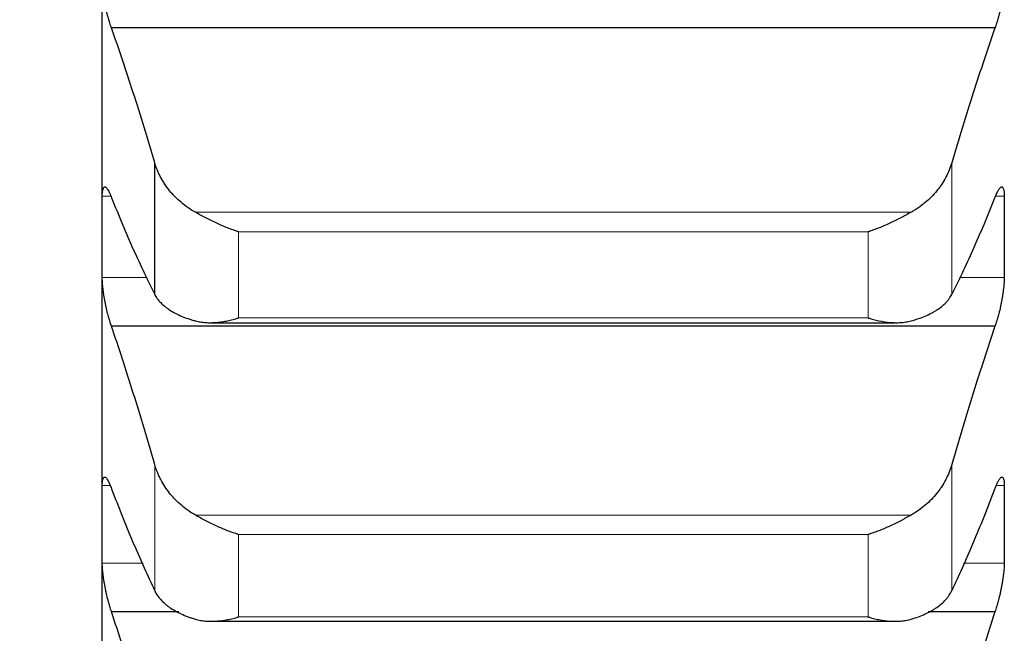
# Model space of a CAD drawing. Header units: inches. Extents: x 0 to 20790, y -12 to 14700.
# Tile 132 of 256: x 6258 to 6315, y 9497 to 9533. Entities that reach past the tile are written whole.
import ezdxf

# ---------------------------------------------------------------- set-up
doc = ezdxf.new("R2010")
doc.units = ezdxf.units.IN
doc.layers.add('1', color=7, linetype='Continuous', true_color=0xffffff)
doc.layers.add('254', color=7, linetype='Continuous', true_color=0xffffff)
doc.styles.add('latin_extended', font='simplex.shx')
doc.dimstyles.get("Standard").update_dxf_attribs({"dimtxt": 0.18, "dimasz": 0.18, "dimexe": 0.18, "dimexo": 0.0625, "dimgap": 0.09, "dimtad": 0, "dimtih": 1, "dimtoh": 1, "dimdec": 4, "dimzin": 0, "dimdsep": 46, "dimtxsty": 'Standard', "dimcen": 0.09, "dimadec": 0, "dimazin": 0, "dimtfac": 1, "dimtdec": 4, "dimtofl": 0, "dimtmove": 0, "dimatfit": 3, "dimfxl": 1, "dimtolj": 1, "dimtzin": 0, "dimarcsym": 0})

# ---------------------------------------------------------------- blocks, each defined once
blk = doc.blocks.new('_U2')
at = {"layer": '254', "color": 3, "linetype": 'Continuous', "lineweight": 13, "transparency": 16777216}
for p, q in [((7346.058, 11562.404), (7346.058, 8391.817)), ((658.558, 9851.463), (658.558, 8391.817)), ((781.058, 8426.817), (7223.558, 8426.817))]:
    blk.add_line(p, q, dxfattribs=at)
at = {"layer": '254', "color": 3, "transparency": 16777216}
for points in [[(781.058, 8447.233), (781.058, 8406.4), (658.558, 8426.817)], [(7223.558, 8406.4), (7223.558, 8447.233), (7346.058, 8426.817)]]:
    blk.add_solid(points, dxfattribs=at)
at = {"layer": 'Defpoints', "color": 0, "transparency": 16777216}
for p in [(7346.058, 11597.404), (658.558, 9886.463), (7346.058, 8426.817)]:
    blk.add_point(p, dxfattribs=at)
at = {"layer": '254', "color": 2, "lineweight": 13, "transparency": 16777216, "insert": (3786.475, 8610.567), "char_height": 122.5, "attachment_point": 1, "style": 'latin_extended'}
blk.add_mtext('\\A1;6687', dxfattribs=at)

msp = doc.modelspace()

# ---------------------------------------------------------------- linework, layer by layer
at = {"layer": '1', "color": 2, "linetype": 'Continuous', "lineweight": 25}
for p, q in [((6262.558, 9520.245), (6262.558, 9537.552)), ((6314.021, 9532.294), (6263.096, 9532.294)), ((6265.585, 9516.922), (6265.585, 9524.521)), ((6262.558, 9503.666), (6262.558, 9520.245)), ((6314.021, 9515.088), (6263.096, 9515.088)), ((6268.802, 9515.293), (6308.34, 9515.293)), ((6262.558, 9487.841), (6262.558, 9503.666)), ((6266.976, 9498.618), (6263.096, 9498.618)), ((6314.021, 9498.618), (6310.176, 9498.618)), ((6268.878, 9498.069), (6308.257, 9498.069))]:
    msp.add_line(p, q, dxfattribs=at)
at = {"layer": '1', "color": 110, "linetype": 'Continuous', "lineweight": 13}
for p, q in [((6311.532, 9516.922), (6311.532, 9524.521)), ((6263.06, 9522.589), (6262.561, 9522.589)), ((6314.556, 9522.589), (6314.059, 9522.589)), ((6309.19, 9521.666), (6267.927, 9521.666)), ((6306.702, 9520.533), (6270.414, 9520.533)), ((6270.414, 9515.571), (6270.414, 9520.533)), ((6306.702, 9515.571), (6306.702, 9520.533)), ((6265.148, 9517.902), (6262.561, 9517.902)), ((6314.556, 9517.902), (6311.968, 9517.902)), ((6306.702, 9515.571), (6270.414, 9515.571)), ((6265.585, 9499.828), (6265.585, 9507.107)), ((6311.532, 9499.828), (6311.532, 9507.107)), ((6263.017, 9505.907), (6262.561, 9505.907)), ((6314.556, 9505.907), (6314.104, 9505.907)), ((6309.19, 9504.197), (6267.927, 9504.197)), ((6306.702, 9503.073), (6270.414, 9503.073)), ((6270.414, 9498.32), (6270.414, 9503.073)), ((6306.702, 9498.32), (6306.702, 9503.073)), ((6264.909, 9501.425), (6262.561, 9501.425)), ((6314.556, 9501.425), (6312.208, 9501.425)), ((6306.702, 9498.32), (6270.414, 9498.32))]:
    msp.add_line(p, q, dxfattribs=at)
at = {"layer": '1', "color": 2, "linetype": 'Continuous', "lineweight": 25}
for points, knots in [([(6263.096, 9532.294), (6263.061, 9532.385), (6263.027, 9532.484), (6262.977, 9532.643), (6262.96, 9532.698), (6262.936, 9532.783), (6262.927, 9532.811), (6262.911, 9532.87), (6262.903, 9532.899), (6262.863, 9533.048), (6262.832, 9533.17), (6262.789, 9533.359), (6262.775, 9533.423), (6262.755, 9533.521), (6262.748, 9533.553), (6262.735, 9533.618), (6262.728, 9533.651), (6262.697, 9533.813), (6262.675, 9533.943), (6262.65, 9534.103), (6262.645, 9534.135), (6262.636, 9534.2), (6262.631, 9534.232), (6262.619, 9534.327), (6262.611, 9534.389), (6262.59, 9534.571), (6262.579, 9534.688), (6262.57, 9534.827), (6262.569, 9534.855), (6262.566, 9534.909), (6262.565, 9534.935), (6262.562, 9535.013), (6262.561, 9535.062), (6262.561, 9535.11)], [0, 0, 0, 0, 0.125, 0.125, 0.1875, 0.1875, 0.21875, 0.21875, 0.25, 0.25, 0.375, 0.375, 0.4375, 0.4375, 0.46875, 0.46875, 0.5, 0.5, 0.625, 0.625, 0.65625, 0.65625, 0.6875, 0.6875, 0.75, 0.75, 0.875, 0.875, 0.90625, 0.90625, 0.9375, 0.9375, 1, 1, 1, 1]), ([(6314.556, 9535.11), (6314.556, 9535.062), (6314.554, 9534.963), (6314.545, 9534.804), (6314.537, 9534.69), (6314.529, 9534.602), (6314.526, 9534.572), (6314.52, 9534.512), (6314.516, 9534.482), (6314.499, 9534.329), (6314.482, 9534.204), (6314.457, 9534.043), (6314.452, 9534.01), (6314.444, 9533.961), (6314.441, 9533.945), (6314.436, 9533.912), (6314.422, 9533.831), (6314.395, 9533.685), (6314.369, 9533.556), (6314.342, 9533.427), (6314.328, 9533.363), (6314.284, 9533.171), (6314.254, 9533.049), (6314.206, 9532.872), (6314.19, 9532.814), (6314.165, 9532.729), (6314.157, 9532.701), (6314.14, 9532.645), (6314.132, 9532.618), (6314.089, 9532.484), (6314.055, 9532.385), (6314.021, 9532.294)], [0, 0, 0, 0, 0.0625, 0.125, 0.1875, 0.1875, 0.21875, 0.21875, 0.25, 0.25, 0.375, 0.375, 0.40625, 0.40625, 0.421875, 0.421875, 0.4375, 0.5, 0.5625, 0.5625, 0.625, 0.625, 0.75, 0.75, 0.8125, 0.8125, 0.84375, 0.84375, 0.875, 0.875, 1, 1, 1, 1]), ([(6267.927, 9521.666), (6267.781, 9521.747), (6267.641, 9521.833), (6267.372, 9522.018), (6267.114, 9522.213), (6266.878, 9522.431), (6266.738, 9522.573), (6266.71, 9522.602), (6266.655, 9522.66), (6266.628, 9522.69), (6266.547, 9522.779), (6266.496, 9522.84), (6266.346, 9523.023), (6266.253, 9523.149), (6266.082, 9523.408), (6266.003, 9523.54), (6265.895, 9523.743), (6265.86, 9523.811), (6265.811, 9523.915), (6265.796, 9523.95), (6265.765, 9524.02), (6265.75, 9524.056), (6265.677, 9524.232), (6265.627, 9524.376), (6265.585, 9524.521)], [0, 0, 0, 0, 0.125, 0.125, 0.25, 0.375, 0.375, 0.40625, 0.40625, 0.4375, 0.4375, 0.5, 0.5, 0.625, 0.625, 0.75, 0.75, 0.8125, 0.8125, 0.84375, 0.84375, 0.875, 0.875, 1, 1, 1, 1]), ([(6311.532, 9524.521), (6311.489, 9524.376), (6311.439, 9524.233), (6311.325, 9523.953), (6311.196, 9523.678), (6311.038, 9523.413), (6310.909, 9523.218), (6310.864, 9523.153), (6310.794, 9523.058), (6310.77, 9523.026), (6310.721, 9522.964), (6310.697, 9522.933), (6310.572, 9522.779), (6310.36, 9522.543), (6310.125, 9522.326), (6309.878, 9522.119), (6309.749, 9522.021), (6309.579, 9521.904), (6309.544, 9521.881), (6309.475, 9521.836), (6309.37, 9521.769), (6309.263, 9521.706), (6309.19, 9521.666)], [0, 0, 0, 0, 0.125, 0.125, 0.25, 0.375, 0.375, 0.4375, 0.4375, 0.46875, 0.46875, 0.5, 0.5, 0.625, 0.75, 0.75, 0.875, 0.875, 0.90625, 0.90625, 0.9375, 1, 1, 1, 1]), ([(6262.561, 9522.589), (6262.561, 9522.635), (6262.563, 9522.72), (6262.571, 9522.832), (6262.58, 9522.895), (6262.588, 9522.939), (6262.591, 9522.953), (6262.597, 9522.979), (6262.6, 9522.991), (6262.618, 9523.048), (6262.634, 9523.081), (6262.659, 9523.107), (6262.664, 9523.111), (6262.672, 9523.116), (6262.675, 9523.118), (6262.681, 9523.121), (6262.695, 9523.126), (6262.721, 9523.128), (6262.747, 9523.116), (6262.774, 9523.099), (6262.788, 9523.087), (6262.832, 9523.042), (6262.863, 9523), (6262.91, 9522.921), (6262.927, 9522.891), (6262.951, 9522.843), (6262.96, 9522.827), (6262.976, 9522.792), (6262.985, 9522.774), (6263.027, 9522.68), (6263.061, 9522.596), (6263.096, 9522.503)], [0, 0, 0, 0, 0.0625, 0.125, 0.1875, 0.1875, 0.21875, 0.21875, 0.25, 0.25, 0.375, 0.375, 0.40625, 0.40625, 0.421875, 0.421875, 0.4375, 0.5, 0.5625, 0.5625, 0.625, 0.625, 0.75, 0.75, 0.8125, 0.8125, 0.84375, 0.84375, 0.875, 0.875, 1, 1, 1, 1]), ([(6314.021, 9522.503), (6314.055, 9522.596), (6314.089, 9522.68), (6314.14, 9522.791), (6314.156, 9522.826), (6314.181, 9522.874), (6314.189, 9522.889), (6314.206, 9522.919), (6314.214, 9522.933), (6314.254, 9523), (6314.284, 9523.041), (6314.328, 9523.086), (6314.342, 9523.098), (6314.362, 9523.112), (6314.369, 9523.115), (6314.382, 9523.121), (6314.388, 9523.123), (6314.419, 9523.13), (6314.442, 9523.122), (6314.467, 9523.097), (6314.471, 9523.091), (6314.481, 9523.078), (6314.485, 9523.07), (6314.498, 9523.045), (6314.506, 9523.026), (6314.527, 9522.958), (6314.537, 9522.9), (6314.546, 9522.813), (6314.548, 9522.795), (6314.551, 9522.758), (6314.552, 9522.738), (6314.555, 9522.678), (6314.556, 9522.635), (6314.556, 9522.589)], [0, 0, 0, 0, 0.125, 0.125, 0.1875, 0.1875, 0.21875, 0.21875, 0.25, 0.25, 0.375, 0.375, 0.4375, 0.4375, 0.46875, 0.46875, 0.5, 0.5, 0.625, 0.625, 0.65625, 0.65625, 0.6875, 0.6875, 0.75, 0.75, 0.875, 0.875, 0.90625, 0.90625, 0.9375, 0.9375, 1, 1, 1, 1]), ([(6270.414, 9520.533), (6270.411, 9520.534), (6270.408, 9520.535), (6270.401, 9520.537), (6270.398, 9520.538), (6270.388, 9520.541), (6270.368, 9520.548), (6270.321, 9520.563), (6270.229, 9520.593), (6270.15, 9520.621), (6269.992, 9520.677), (6269.887, 9520.717), (6269.573, 9520.841), (6269.365, 9520.932), (6269.054, 9521.077), (6268.95, 9521.127), (6268.795, 9521.204), (6268.743, 9521.23), (6268.639, 9521.283), (6268.587, 9521.31), (6268.432, 9521.391), (6268.33, 9521.445), (6268.127, 9521.555), (6268.027, 9521.611), (6267.927, 9521.666)], [0, 0, 0, 0, 0.003906, 0.003906, 0.007812, 0.007812, 0.015625, 0.03125, 0.0625, 0.125, 0.125, 0.25, 0.25, 0.5, 0.5, 0.625, 0.625, 0.6875, 0.6875, 0.75, 0.75, 0.875, 0.875, 1, 1, 1, 1]), ([(6309.19, 9521.666), (6309.09, 9521.611), (6308.99, 9521.556), (6308.789, 9521.447), (6308.687, 9521.392), (6308.484, 9521.286), (6308.381, 9521.234), (6308.174, 9521.131), (6308.07, 9521.08), (6307.86, 9520.982), (6307.756, 9520.935), (6307.546, 9520.844), (6307.441, 9520.8), (6307.231, 9520.717), (6307.125, 9520.677), (6306.967, 9520.621), (6306.888, 9520.593), (6306.795, 9520.563), (6306.749, 9520.548), (6306.729, 9520.541), (6306.716, 9520.537), (6306.709, 9520.535), (6306.702, 9520.533)], [0, 0, 0, 0, 0.125, 0.125, 0.25, 0.25, 0.375, 0.375, 0.5, 0.5, 0.625, 0.625, 0.75, 0.75, 0.875, 0.875, 0.9375, 0.96875, 0.984375, 0.992187, 0.992187, 1, 1, 1, 1]), ([(6263.096, 9515.088), (6263.061, 9515.183), (6263.027, 9515.285), (6262.977, 9515.448), (6262.96, 9515.504), (6262.936, 9515.591), (6262.927, 9515.62), (6262.911, 9515.679), (6262.903, 9515.71), (6262.863, 9515.861), (6262.832, 9515.984), (6262.789, 9516.175), (6262.775, 9516.239), (6262.755, 9516.337), (6262.748, 9516.37), (6262.735, 9516.435), (6262.728, 9516.467), (6262.697, 9516.63), (6262.675, 9516.758), (6262.65, 9516.918), (6262.645, 9516.95), (6262.636, 9517.013), (6262.631, 9517.045), (6262.619, 9517.139), (6262.611, 9517.2), (6262.59, 9517.379), (6262.579, 9517.493), (6262.57, 9517.629), (6262.569, 9517.656), (6262.566, 9517.708), (6262.565, 9517.733), (6262.562, 9517.808), (6262.561, 9517.856), (6262.561, 9517.902)], [0, 0, 0, 0, 0.125, 0.125, 0.1875, 0.1875, 0.21875, 0.21875, 0.25, 0.25, 0.375, 0.375, 0.4375, 0.4375, 0.46875, 0.46875, 0.5, 0.5, 0.625, 0.625, 0.65625, 0.65625, 0.6875, 0.6875, 0.75, 0.75, 0.875, 0.875, 0.90625, 0.90625, 0.9375, 0.9375, 1, 1, 1, 1]), ([(6314.556, 9517.902), (6314.556, 9517.856), (6314.554, 9517.761), (6314.545, 9517.606), (6314.537, 9517.496), (6314.529, 9517.409), (6314.526, 9517.38), (6314.52, 9517.321), (6314.516, 9517.291), (6314.499, 9517.141), (6314.482, 9517.017), (6314.457, 9516.858), (6314.452, 9516.826), (6314.444, 9516.777), (6314.441, 9516.761), (6314.436, 9516.728), (6314.422, 9516.647), (6314.395, 9516.501), (6314.369, 9516.372), (6314.342, 9516.243), (6314.328, 9516.178), (6314.284, 9515.985), (6314.254, 9515.861), (6314.206, 9515.681), (6314.19, 9515.623), (6314.165, 9515.536), (6314.157, 9515.507), (6314.14, 9515.45), (6314.132, 9515.423), (6314.089, 9515.286), (6314.055, 9515.183), (6314.021, 9515.088)], [0, 0, 0, 0, 0.0625, 0.125, 0.1875, 0.1875, 0.21875, 0.21875, 0.25, 0.25, 0.375, 0.375, 0.40625, 0.40625, 0.421875, 0.421875, 0.4375, 0.5, 0.5625, 0.5625, 0.625, 0.625, 0.75, 0.75, 0.8125, 0.8125, 0.84375, 0.84375, 0.875, 0.875, 1, 1, 1, 1]), ([(6265.585, 9516.922), (6265.627, 9516.838), (6265.677, 9516.757), (6265.792, 9516.599), (6265.921, 9516.446), (6266.079, 9516.301), (6266.208, 9516.196), (6266.253, 9516.161), (6266.323, 9516.11), (6266.347, 9516.094), (6266.395, 9516.06), (6266.42, 9516.044), (6266.545, 9515.963), (6266.756, 9515.84), (6266.991, 9515.729), (6267.238, 9515.624), (6267.368, 9515.574), (6267.538, 9515.516), (6267.572, 9515.504), (6267.641, 9515.482), (6267.746, 9515.449), (6267.854, 9515.418), (6267.927, 9515.398)], [0, 0, 0, 0, 0.125, 0.125, 0.25, 0.375, 0.375, 0.4375, 0.4375, 0.46875, 0.46875, 0.5, 0.5, 0.625, 0.75, 0.75, 0.875, 0.875, 0.90625, 0.90625, 0.9375, 1, 1, 1, 1]), ([(6309.19, 9515.398), (6309.336, 9515.438), (6309.476, 9515.48), (6309.744, 9515.572), (6310.002, 9515.671), (6310.238, 9515.782), (6310.379, 9515.856), (6310.407, 9515.871), (6310.462, 9515.901), (6310.489, 9515.916), (6310.569, 9515.963), (6310.621, 9515.995), (6310.77, 9516.092), (6310.863, 9516.159), (6311.035, 9516.298), (6311.114, 9516.37), (6311.222, 9516.482), (6311.256, 9516.52), (6311.305, 9516.578), (6311.321, 9516.598), (6311.352, 9516.637), (6311.367, 9516.657), (6311.439, 9516.757), (6311.489, 9516.838), (6311.532, 9516.922)], [0, 0, 0, 0, 0.125, 0.125, 0.25, 0.375, 0.375, 0.40625, 0.40625, 0.4375, 0.4375, 0.5, 0.5, 0.625, 0.625, 0.75, 0.75, 0.8125, 0.8125, 0.84375, 0.84375, 0.875, 0.875, 1, 1, 1, 1]), ([(6267.927, 9515.398), (6268.026, 9515.371), (6268.127, 9515.35), (6268.328, 9515.318), (6268.429, 9515.307), (6268.633, 9515.294), (6268.736, 9515.292), (6268.942, 9515.295), (6269.046, 9515.301), (6269.256, 9515.32), (6269.361, 9515.332), (6269.571, 9515.364), (6269.676, 9515.384), (6269.886, 9515.428), (6269.991, 9515.453), (6270.15, 9515.494), (6270.229, 9515.516), (6270.322, 9515.543), (6270.368, 9515.557), (6270.388, 9515.563), (6270.401, 9515.567), (6270.408, 9515.569), (6270.414, 9515.571)], [0, 0, 0, 0, 0.125, 0.125, 0.25, 0.25, 0.375, 0.375, 0.5, 0.5, 0.625, 0.625, 0.75, 0.75, 0.875, 0.875, 0.9375, 0.96875, 0.984375, 0.992187, 0.992187, 1, 1, 1, 1]), ([(6306.702, 9515.571), (6306.706, 9515.57), (6306.709, 9515.569), (6306.716, 9515.567), (6306.719, 9515.566), (6306.729, 9515.563), (6306.749, 9515.557), (6306.795, 9515.543), (6306.888, 9515.516), (6306.967, 9515.494), (6307.125, 9515.453), (6307.23, 9515.428), (6307.544, 9515.362), (6307.752, 9515.329), (6308.063, 9515.301), (6308.166, 9515.295), (6308.322, 9515.292), (6308.374, 9515.292), (6308.477, 9515.295), (6308.529, 9515.297), (6308.684, 9515.306), (6308.787, 9515.317), (6308.989, 9515.35), (6309.09, 9515.371), (6309.19, 9515.398)], [0, 0, 0, 0, 0.003906, 0.003906, 0.007813, 0.007813, 0.015625, 0.03125, 0.0625, 0.125, 0.125, 0.25, 0.25, 0.5, 0.5, 0.625, 0.625, 0.6875, 0.6875, 0.75, 0.75, 0.875, 0.875, 1, 1, 1, 1]), ([(6267.927, 9504.197), (6267.781, 9504.279), (6267.641, 9504.367), (6267.372, 9504.555), (6267.114, 9504.754), (6266.878, 9504.976), (6266.738, 9505.121), (6266.71, 9505.15), (6266.655, 9505.21), (6266.628, 9505.24), (6266.547, 9505.331), (6266.496, 9505.392), (6266.346, 9505.58), (6266.253, 9505.708), (6266.082, 9505.971), (6266.003, 9506.106), (6265.895, 9506.313), (6265.86, 9506.383), (6265.811, 9506.489), (6265.796, 9506.525), (6265.765, 9506.596), (6265.75, 9506.632), (6265.677, 9506.813), (6265.627, 9506.959), (6265.585, 9507.107)], [0, 0, 0, 0, 0.125, 0.125, 0.25, 0.375, 0.375, 0.40625, 0.40625, 0.4375, 0.4375, 0.5, 0.5, 0.625, 0.625, 0.75, 0.75, 0.8125, 0.8125, 0.84375, 0.84375, 0.875, 0.875, 1, 1, 1, 1]), ([(6311.532, 9507.107), (6311.489, 9506.959), (6311.439, 9506.814), (6311.325, 9506.528), (6311.196, 9506.247), (6311.038, 9505.977), (6310.909, 9505.778), (6310.864, 9505.712), (6310.794, 9505.615), (6310.77, 9505.583), (6310.721, 9505.519), (6310.697, 9505.487), (6310.572, 9505.331), (6310.36, 9505.09), (6310.125, 9504.869), (6309.878, 9504.659), (6309.749, 9504.558), (6309.579, 9504.439), (6309.544, 9504.416), (6309.475, 9504.37), (6309.37, 9504.302), (6309.263, 9504.238), (6309.19, 9504.197)], [0, 0, 0, 0, 0.125, 0.125, 0.25, 0.375, 0.375, 0.4375, 0.4375, 0.46875, 0.46875, 0.5, 0.5, 0.625, 0.75, 0.75, 0.875, 0.875, 0.90625, 0.90625, 0.9375, 1, 1, 1, 1]), ([(6262.561, 9505.907), (6262.561, 9505.951), (6262.563, 9506.032), (6262.571, 9506.137), (6262.58, 9506.196), (6262.588, 9506.236), (6262.591, 9506.249), (6262.597, 9506.272), (6262.6, 9506.283), (6262.618, 9506.334), (6262.634, 9506.362), (6262.659, 9506.381), (6262.664, 9506.384), (6262.672, 9506.388), (6262.675, 9506.389), (6262.681, 9506.39), (6262.695, 9506.392), (6262.721, 9506.388), (6262.747, 9506.372), (6262.774, 9506.349), (6262.788, 9506.334), (6262.832, 9506.282), (6262.863, 9506.235), (6262.91, 9506.149), (6262.927, 9506.117), (6262.951, 9506.066), (6262.96, 9506.048), (6262.976, 9506.011), (6262.985, 9505.992), (6263.027, 9505.893), (6263.061, 9505.806), (6263.096, 9505.709)], [0, 0, 0, 0, 0.0625, 0.125, 0.1875, 0.1875, 0.21875, 0.21875, 0.25, 0.25, 0.375, 0.375, 0.40625, 0.40625, 0.421875, 0.421875, 0.4375, 0.5, 0.5625, 0.5625, 0.625, 0.625, 0.75, 0.75, 0.8125, 0.8125, 0.84375, 0.84375, 0.875, 0.875, 1, 1, 1, 1]), ([(6314.021, 9505.709), (6314.055, 9505.806), (6314.089, 9505.893), (6314.14, 9506.01), (6314.156, 9506.047), (6314.181, 9506.098), (6314.189, 9506.115), (6314.206, 9506.147), (6314.214, 9506.162), (6314.254, 9506.235), (6314.284, 9506.281), (6314.328, 9506.334), (6314.342, 9506.348), (6314.362, 9506.365), (6314.369, 9506.37), (6314.382, 9506.379), (6314.388, 9506.382), (6314.419, 9506.395), (6314.442, 9506.393), (6314.467, 9506.374), (6314.471, 9506.37), (6314.481, 9506.359), (6314.485, 9506.352), (6314.498, 9506.331), (6314.506, 9506.314), (6314.527, 9506.254), (6314.537, 9506.201), (6314.546, 9506.12), (6314.548, 9506.103), (6314.551, 9506.068), (6314.552, 9506.049), (6314.555, 9505.992), (6314.556, 9505.951), (6314.556, 9505.907)], [0, 0, 0, 0, 0.125, 0.125, 0.1875, 0.1875, 0.21875, 0.21875, 0.25, 0.25, 0.375, 0.375, 0.4375, 0.4375, 0.46875, 0.46875, 0.5, 0.5, 0.625, 0.625, 0.65625, 0.65625, 0.6875, 0.6875, 0.75, 0.75, 0.875, 0.875, 0.90625, 0.90625, 0.9375, 0.9375, 1, 1, 1, 1]), ([(6270.414, 9503.073), (6270.411, 9503.074), (6270.408, 9503.075), (6270.401, 9503.077), (6270.398, 9503.078), (6270.388, 9503.081), (6270.368, 9503.087), (6270.321, 9503.102), (6270.229, 9503.131), (6270.15, 9503.158), (6269.992, 9503.212), (6269.887, 9503.251), (6269.573, 9503.373), (6269.365, 9503.462), (6269.054, 9503.605), (6268.95, 9503.655), (6268.795, 9503.732), (6268.743, 9503.758), (6268.639, 9503.811), (6268.587, 9503.838), (6268.432, 9503.919), (6268.33, 9503.974), (6268.127, 9504.085), (6268.027, 9504.141), (6267.927, 9504.197)], [0, 0, 0, 0, 0.003906, 0.003906, 0.007813, 0.007813, 0.015625, 0.03125, 0.0625, 0.125, 0.125, 0.25, 0.25, 0.5, 0.5, 0.625, 0.625, 0.6875, 0.6875, 0.75, 0.75, 0.875, 0.875, 1, 1, 1, 1]), ([(6309.19, 9504.197), (6309.09, 9504.141), (6308.99, 9504.085), (6308.789, 9503.975), (6308.687, 9503.921), (6308.484, 9503.814), (6308.381, 9503.761), (6308.174, 9503.659), (6308.07, 9503.609), (6307.86, 9503.512), (6307.756, 9503.465), (6307.546, 9503.376), (6307.441, 9503.333), (6307.231, 9503.251), (6307.125, 9503.212), (6306.967, 9503.158), (6306.888, 9503.131), (6306.795, 9503.102), (6306.749, 9503.087), (6306.729, 9503.081), (6306.716, 9503.077), (6306.709, 9503.075), (6306.702, 9503.073)], [0, 0, 0, 0, 0.125, 0.125, 0.25, 0.25, 0.375, 0.375, 0.5, 0.5, 0.625, 0.625, 0.75, 0.75, 0.875, 0.875, 0.9375, 0.96875, 0.984375, 0.992188, 0.992188, 1, 1, 1, 1]), ([(6263.096, 9498.618), (6263.061, 9498.717), (6263.027, 9498.822), (6262.977, 9498.988), (6262.96, 9499.046), (6262.936, 9499.134), (6262.927, 9499.164), (6262.911, 9499.224), (6262.903, 9499.254), (6262.863, 9499.408), (6262.832, 9499.533), (6262.789, 9499.724), (6262.775, 9499.789), (6262.755, 9499.887), (6262.748, 9499.919), (6262.735, 9499.985), (6262.728, 9500.017), (6262.697, 9500.179), (6262.675, 9500.307), (6262.65, 9500.465), (6262.645, 9500.496), (6262.636, 9500.559), (6262.631, 9500.59), (6262.619, 9500.683), (6262.611, 9500.743), (6262.59, 9500.919), (6262.579, 9501.031), (6262.57, 9501.162), (6262.569, 9501.188), (6262.566, 9501.238), (6262.565, 9501.263), (6262.562, 9501.336), (6262.561, 9501.381), (6262.561, 9501.425)], [0, 0, 0, 0, 0.125, 0.125, 0.1875, 0.1875, 0.21875, 0.21875, 0.25, 0.25, 0.375, 0.375, 0.4375, 0.4375, 0.46875, 0.46875, 0.5, 0.5, 0.625, 0.625, 0.65625, 0.65625, 0.6875, 0.6875, 0.75, 0.75, 0.875, 0.875, 0.90625, 0.90625, 0.9375, 0.9375, 1, 1, 1, 1]), ([(6314.556, 9501.425), (6314.556, 9501.382), (6314.554, 9501.29), (6314.545, 9501.14), (6314.537, 9501.033), (6314.529, 9500.948), (6314.526, 9500.92), (6314.52, 9500.862), (6314.516, 9500.833), (6314.499, 9500.686), (6314.482, 9500.563), (6314.457, 9500.406), (6314.452, 9500.374), (6314.444, 9500.325), (6314.441, 9500.309), (6314.436, 9500.277), (6314.422, 9500.196), (6314.395, 9500.051), (6314.369, 9499.922), (6314.342, 9499.792), (6314.328, 9499.728), (6314.284, 9499.534), (6314.254, 9499.408), (6314.206, 9499.226), (6314.19, 9499.166), (6314.165, 9499.078), (6314.157, 9499.049), (6314.14, 9498.991), (6314.132, 9498.962), (6314.089, 9498.822), (6314.055, 9498.716), (6314.021, 9498.618)], [0, 0, 0, 0, 0.0625, 0.125, 0.1875, 0.1875, 0.21875, 0.21875, 0.25, 0.25, 0.375, 0.375, 0.40625, 0.40625, 0.421875, 0.421875, 0.4375, 0.5, 0.5625, 0.5625, 0.625, 0.625, 0.75, 0.75, 0.8125, 0.8125, 0.84375, 0.84375, 0.875, 0.875, 1, 1, 1, 1]), ([(6265.585, 9499.828), (6265.627, 9499.738), (6265.677, 9499.652), (6265.792, 9499.483), (6265.921, 9499.319), (6266.079, 9499.164), (6266.208, 9499.051), (6266.253, 9499.014), (6266.323, 9498.959), (6266.347, 9498.941), (6266.395, 9498.906), (6266.42, 9498.888), (6266.545, 9498.801), (6266.756, 9498.669), (6266.991, 9498.549), (6267.238, 9498.436), (6267.368, 9498.382), (6267.538, 9498.32), (6267.572, 9498.307), (6267.641, 9498.283), (6267.746, 9498.247), (6267.854, 9498.214), (6267.927, 9498.192)], [0, 0, 0, 0, 0.125, 0.125, 0.25, 0.375, 0.375, 0.4375, 0.4375, 0.46875, 0.46875, 0.5, 0.5, 0.625, 0.75, 0.75, 0.875, 0.875, 0.90625, 0.90625, 0.9375, 1, 1, 1, 1]), ([(6309.19, 9498.192), (6309.336, 9498.235), (6309.476, 9498.282), (6309.744, 9498.381), (6310.002, 9498.487), (6310.238, 9498.606), (6310.379, 9498.686), (6310.407, 9498.702), (6310.462, 9498.734), (6310.489, 9498.751), (6310.569, 9498.801), (6310.621, 9498.835), (6310.77, 9498.939), (6310.863, 9499.011), (6311.035, 9499.161), (6311.114, 9499.238), (6311.222, 9499.358), (6311.256, 9499.398), (6311.305, 9499.46), (6311.321, 9499.481), (6311.352, 9499.523), (6311.367, 9499.545), (6311.439, 9499.651), (6311.489, 9499.739), (6311.532, 9499.828)], [0, 0, 0, 0, 0.125, 0.125, 0.25, 0.375, 0.375, 0.40625, 0.40625, 0.4375, 0.4375, 0.5, 0.5, 0.625, 0.625, 0.75, 0.75, 0.8125, 0.8125, 0.84375, 0.84375, 0.875, 0.875, 1, 1, 1, 1]), ([(6267.927, 9498.192), (6268.026, 9498.163), (6268.127, 9498.14), (6268.328, 9498.104), (6268.429, 9498.091), (6268.633, 9498.073), (6268.736, 9498.069), (6268.942, 9498.069), (6269.046, 9498.072), (6269.256, 9498.087), (6269.361, 9498.098), (6269.571, 9498.126), (6269.676, 9498.144), (6269.886, 9498.184), (6269.991, 9498.208), (6270.15, 9498.247), (6270.229, 9498.267), (6270.322, 9498.293), (6270.368, 9498.307), (6270.388, 9498.312), (6270.401, 9498.316), (6270.408, 9498.318), (6270.414, 9498.32)], [0, 0, 0, 0, 0.125, 0.125, 0.25, 0.25, 0.375, 0.375, 0.5, 0.5, 0.625, 0.625, 0.75, 0.75, 0.875, 0.875, 0.9375, 0.96875, 0.984375, 0.992187, 0.992187, 1, 1, 1, 1]), ([(6306.702, 9498.32), (6306.706, 9498.319), (6306.709, 9498.318), (6306.716, 9498.316), (6306.719, 9498.315), (6306.729, 9498.312), (6306.749, 9498.307), (6306.795, 9498.293), (6306.888, 9498.267), (6306.967, 9498.247), (6307.125, 9498.208), (6307.23, 9498.184), (6307.544, 9498.124), (6307.752, 9498.095), (6308.063, 9498.073), (6308.166, 9498.069), (6308.322, 9498.069), (6308.374, 9498.07), (6308.477, 9498.074), (6308.529, 9498.077), (6308.684, 9498.09), (6308.787, 9498.103), (6308.989, 9498.14), (6309.09, 9498.163), (6309.19, 9498.192)], [0, 0, 0, 0, 0.003906, 0.003906, 0.007812, 0.007812, 0.015625, 0.03125, 0.0625, 0.125, 0.125, 0.25, 0.25, 0.5, 0.5, 0.625, 0.625, 0.6875, 0.6875, 0.75, 0.75, 0.875, 0.875, 1, 1, 1, 1])]:
    msp.add_open_spline(points, degree=3, knots=knots, dxfattribs=at)
for points in [[(6265.585, 9524.521), (6265.381, 9525.215), (6264.971, 9526.579), (6264.352, 9528.557), (6263.727, 9530.466), (6263.307, 9531.692), (6263.096, 9532.294)], [(6314.021, 9532.294), (6313.81, 9531.692), (6313.39, 9530.466), (6312.765, 9528.557), (6312.146, 9526.579), (6311.736, 9525.215), (6311.532, 9524.521)], [(6262.558, 9520.245), (6262.558, 9521.027), (6262.559, 9521.808), (6262.561, 9522.589)], [(6263.096, 9522.503), (6263.307, 9521.974), (6263.727, 9520.948), (6264.352, 9519.505), (6264.971, 9518.157), (6265.381, 9517.323), (6265.585, 9516.922)], [(6311.532, 9516.922), (6311.736, 9517.323), (6312.146, 9518.157), (6312.765, 9519.505), (6313.39, 9520.948), (6313.81, 9521.974), (6314.021, 9522.503)], [(6314.556, 9522.589), (6314.557, 9521.808), (6314.558, 9521.027), (6314.558, 9520.245)], [(6262.561, 9517.902), (6262.559, 9518.683), (6262.558, 9519.464), (6262.558, 9520.245)], [(6314.558, 9520.245), (6314.558, 9519.464), (6314.557, 9518.683), (6314.556, 9517.902)], [(6265.585, 9507.107), (6265.381, 9507.816), (6264.971, 9509.211), (6264.352, 9511.239), (6263.727, 9513.201), (6263.307, 9514.466), (6263.096, 9515.088)], [(6314.021, 9515.088), (6313.81, 9514.466), (6313.39, 9513.201), (6312.765, 9511.239), (6312.146, 9509.211), (6311.736, 9507.816), (6311.532, 9507.107)], [(6262.558, 9503.666), (6262.558, 9504.413), (6262.559, 9505.16), (6262.561, 9505.907)], [(6314.556, 9505.907), (6314.557, 9505.16), (6314.558, 9504.413), (6314.558, 9503.666)], [(6263.096, 9505.709), (6263.307, 9505.156), (6263.727, 9504.084), (6264.352, 9502.567), (6264.971, 9501.143), (6265.381, 9500.256), (6265.585, 9499.828)], [(6311.532, 9499.828), (6311.736, 9500.256), (6312.146, 9501.143), (6312.765, 9502.567), (6313.39, 9504.084), (6313.81, 9505.156), (6314.021, 9505.709)], [(6262.561, 9501.425), (6262.559, 9502.172), (6262.558, 9502.919), (6262.558, 9503.666)], [(6314.558, 9503.666), (6314.558, 9502.919), (6314.557, 9502.172), (6314.556, 9501.425)], [(6265.585, 9490.442), (6265.381, 9491.164), (6264.971, 9492.588), (6264.352, 9494.662), (6263.727, 9496.676), (6263.307, 9497.977), (6263.096, 9498.618)], [(6314.021, 9498.618), (6313.81, 9497.977), (6313.39, 9496.676), (6312.765, 9494.662), (6312.146, 9492.588), (6311.736, 9491.164), (6311.532, 9490.442)]]:
    msp.add_open_spline(points, degree=3, dxfattribs=at)

# ---------------------------------------------------------------- dimensions: what is measured, and where the dimension line sits
at = {"layer": '254', "color": 2, "linetype": 'Continuous', "lineweight": 13}
dim = msp.add_linear_dim(base=(7346.05829, 8426.8167), p1=(658.5583, 9886.46316), p2=(7346.05829, 11597.40368), dimstyle='Standard', override={"dimscale": 35, "dimtxt": 3.5, "dimasz": 3.5, "dimexe": 1, "dimexo": 1, "dimgap": 1.75, "dimtad": 1, "dimtih": 1, "dimtoh": 0, "dimdec": 0, "dimlfac": 1, "dimzin": 8, "dimdsep": 46, "dimlunit": 2, "dimtxsty": 'latin_extended', "dimsah": 1, "dimse1": 0, "dimse2": 0, "dimsd1": 0, "dimsd2": 0, "dimclrd": 3, "dimclre": 3, "dimclrt": 2, "dimtol": 0, "dimtm": -0.1, "dimtfac": 0.714286, "dimtdec": 3, "dimtofl": 1, "dimtmove": 0, "dimtzin": 8, "dimlwd": 13, "dimlwe": 13}, dxfattribs=at)
dim.commit()
dim.dimension.update_dxf_attribs({"geometry": '_U2', "text_midpoint": (4002.3083, 8426.8167), "dimtype": 160})

doc.saveas('drawing.dxf')
